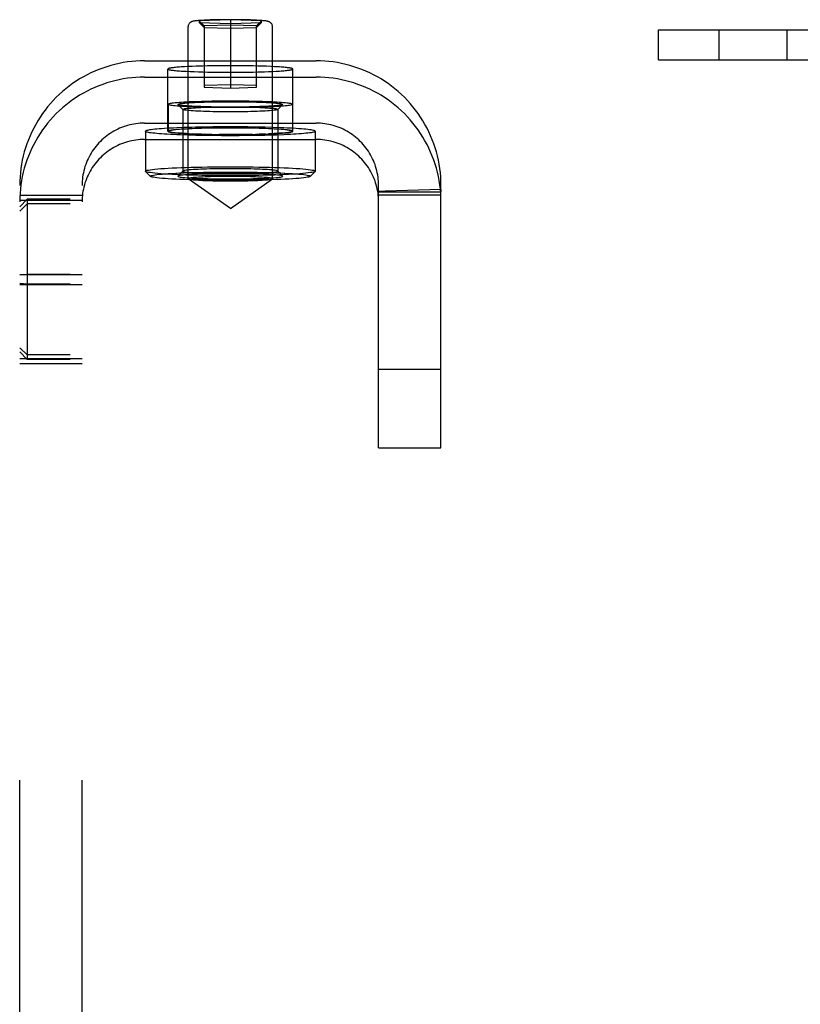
# Model space of a CAD drawing. Header units: inches. Extents: x 0 to 308, y 0 to 199.
# Tile 97 of 139: x 137.25 to 138.81, y 119.13 to 121.1. Entities that reach past the tile are written whole.
import ezdxf

# ---------------------------------------------------------------- set-up
doc = ezdxf.new("R2010")
doc.units = ezdxf.units.IN
doc.header["$LTSCALE"] = 16.920913
doc.header["$MEASUREMENT"] = 0
doc.linetypes.add('HIDDEN', pattern=[0.2, 0.1, -0.1])
doc.layers.add('DEFAULT_2', color=8, linetype='HIDDEN')

msp = doc.modelspace()

# ---------------------------------------------------------------- linework, layer by layer
at = {"layer": 'DEFAULT_2', "color": 8, "linetype": 'HIDDEN'}
for p, q in [((137.6722, 121.1039), (137.6097, 121.102)), ((137.6097, 121.102), (137.6097, 121.0982)), ((137.6097, 121.102), (137.6197, 121.0917)), ((137.6782, 121.104), (137.666, 121.104)), ((137.7347, 121.102), (137.6722, 121.1039)), ((137.6722, 121.1039), (137.6722, 120.9671)), ((137.7347, 121.102), (137.7247, 121.0917)), ((137.7347, 121.0982), (137.7347, 121.102)), ((137.5877, 120.7855), (137.5877, 121.0901)), ((137.6097, 121.0982), (137.6722, 121.0963)), ((137.6097, 121.0982), (137.6197, 121.0885)), ((137.6722, 121.0933), (137.6197, 121.0917)), ((137.6197, 121.0917), (137.6197, 120.9687)), ((137.6197, 121.0885), (137.6722, 121.0869)), ((137.6722, 121.0963), (137.7347, 121.0982)), ((137.7247, 121.0917), (137.6722, 121.0933)), ((137.6722, 121.0869), (137.7247, 121.0885)), ((137.7347, 121.0982), (137.7247, 121.0885)), ((137.7247, 120.9687), (137.7247, 121.0917)), ((137.7567, 120.7855), (137.7567, 121.0901)), ((138.5302, 121.0838), (138.9402, 121.0838)), ((138.5302, 121.0238), (138.5302, 121.0838)), ((138.6509, 121.0838), (138.6509, 121.0238)), ((138.7869, 121.0838), (138.7869, 121.0238)), ((137.5002, 121.0216), (137.8442, 121.0216)), ((138.5302, 121.0238), (138.9402, 121.0238)), ((137.5472, 120.8804), (137.5472, 121.0052)), ((137.5875, 121.0101), (137.5802, 121.0097)), ((137.5954, 121.0104), (137.5875, 121.0101)), ((137.6038, 121.0107), (137.5954, 121.0104)), ((137.6267, 121.0113), (137.6173, 121.0111)), ((137.6365, 121.0115), (137.6267, 121.0113)), ((137.6465, 121.0116), (137.6365, 121.0115)), ((137.6567, 121.0117), (137.6465, 121.0116)), ((137.6722, 121.0118), (137.6567, 121.0117)), ((137.6876, 121.0117), (137.6722, 121.0118)), ((137.6978, 121.0116), (137.6876, 121.0117)), ((137.7078, 121.0115), (137.6978, 121.0116)), ((137.7176, 121.0113), (137.7078, 121.0115)), ((137.7271, 121.0111), (137.7176, 121.0113)), ((137.7362, 121.0109), (137.7271, 121.0111)), ((137.7448, 121.0106), (137.7362, 121.0109)), ((137.753, 121.0102), (137.7448, 121.0106)), ((137.7568, 121.0004), (137.7641, 121.0008)), ((137.7972, 120.8804), (137.7972, 121.0052)), ((137.5002, 120.9889), (137.8442, 120.9889)), ((137.5914, 121.0002), (137.5995, 120.9999)), ((137.5995, 120.9999), (137.6082, 120.9996)), ((137.6082, 120.9996), (137.6173, 120.9994)), ((137.6173, 120.9994), (137.6267, 120.9991)), ((137.6267, 120.9991), (137.6365, 120.999)), ((137.6365, 120.999), (137.6465, 120.9988)), ((137.6465, 120.9988), (137.6567, 120.9987)), ((137.6567, 120.9987), (137.6722, 120.9987)), ((137.6722, 120.9987), (137.6876, 120.9987)), ((137.6876, 120.9987), (137.6978, 120.9988)), ((137.6978, 120.9988), (137.7078, 120.999)), ((137.7078, 120.999), (137.7176, 120.9991)), ((137.7176, 120.9991), (137.7271, 120.9994)), ((137.7405, 120.9998), (137.7489, 121.0001)), ((137.7489, 121.0001), (137.7568, 121.0004)), ((137.6722, 120.9734), (137.6197, 120.9719)), ((137.6197, 120.9687), (137.6722, 120.9671)), ((137.7247, 120.9719), (137.6722, 120.9734)), ((137.6722, 120.9671), (137.7247, 120.9687)), ((137.5477, 120.9343), (137.5477, 120.8804)), ((137.5673, 120.934), (137.5672, 120.9343)), ((137.5773, 120.9241), (137.5673, 120.934)), ((137.5772, 120.9243), (137.5772, 120.8005)), ((137.5773, 120.9241), (137.5772, 120.9243)), ((137.6351, 120.9406), (137.6211, 120.9403)), ((137.6351, 120.9281), (137.6211, 120.9284)), ((137.6497, 120.9407), (137.6351, 120.9406)), ((137.6497, 120.9279), (137.6351, 120.9281)), ((137.6374, 120.929), (137.651, 120.9292)), ((137.6647, 120.9408), (137.6497, 120.9407)), ((137.6647, 120.9278), (137.6497, 120.9279)), ((137.651, 120.9292), (137.6651, 120.9293)), ((137.6797, 120.9408), (137.6647, 120.9408)), ((137.6797, 120.9278), (137.6647, 120.9278)), ((137.6651, 120.9293), (137.6793, 120.9293)), ((137.6793, 120.9293), (137.6933, 120.9292)), ((137.6946, 120.9407), (137.6797, 120.9408)), ((137.6946, 120.9279), (137.6797, 120.9278)), ((137.7092, 120.9406), (137.6946, 120.9407)), ((137.7092, 120.9281), (137.6946, 120.9279)), ((137.7233, 120.9403), (137.7092, 120.9406)), ((137.7233, 120.9284), (137.7092, 120.9281)), ((137.767, 120.9241), (137.777, 120.934)), ((137.7672, 120.9243), (137.767, 120.9241)), ((137.7672, 120.9243), (137.7672, 120.8005)), ((137.7772, 120.9343), (137.777, 120.934)), ((137.7967, 120.9343), (137.7967, 120.8804)), ((137.6651, 120.9194), (137.651, 120.9195)), ((137.6793, 120.9194), (137.6651, 120.9194)), ((137.6934, 120.9195), (137.6793, 120.9194)), ((137.707, 120.9197), (137.6934, 120.9195)), ((137.5002, 120.8968), (137.8442, 120.8968)), ((137.5796, 120.8879), (137.5652, 120.8873)), ((137.5875, 120.8852), (137.5802, 120.8848)), ((137.5954, 120.8856), (137.5875, 120.8852)), ((137.6038, 120.8859), (137.5954, 120.8856)), ((137.6143, 120.8862), (137.6014, 120.8858)), ((137.6196, 120.8889), (137.603, 120.8885)), ((137.6127, 120.8862), (137.6038, 120.8859)), ((137.622, 120.8864), (137.6127, 120.8862)), ((137.6368, 120.8891), (137.6196, 120.8889)), ((137.6316, 120.8866), (137.6211, 120.8864)), ((137.6424, 120.8867), (137.628, 120.8865)), ((137.6544, 120.8893), (137.6368, 120.8891)), ((137.6572, 120.8869), (137.6415, 120.8868)), ((137.6647, 120.8869), (137.6516, 120.8869)), ((137.6722, 120.8893), (137.6544, 120.8893)), ((137.6773, 120.8869), (137.6618, 120.8869)), ((137.6899, 120.8893), (137.6722, 120.8893)), ((137.6872, 120.8869), (137.6722, 120.8869)), ((137.6946, 120.8868), (137.6825, 120.8869)), ((137.7075, 120.8891), (137.6899, 120.8893)), ((137.7029, 120.8868), (137.6927, 120.8869)), ((137.7128, 120.8866), (137.702, 120.8867)), ((137.7247, 120.8889), (137.7075, 120.8891)), ((137.7233, 120.8864), (137.7092, 120.8866)), ((137.7224, 120.8864), (137.7128, 120.8866)), ((137.7317, 120.8862), (137.7224, 120.8864)), ((137.7413, 120.8885), (137.7247, 120.8889)), ((137.7405, 120.8859), (137.7317, 120.8862)), ((137.7489, 120.8856), (137.7405, 120.8859)), ((137.7572, 120.8881), (137.7413, 120.8885)), ((137.7568, 120.8852), (137.7489, 120.8856)), ((137.5002, 120.8641), (137.8442, 120.8641)), ((137.5022, 120.8804), (137.5022, 120.8005)), ((137.603, 120.8723), (137.5872, 120.8727)), ((137.5875, 120.8756), (137.5954, 120.8752)), ((137.5954, 120.8752), (137.6038, 120.8749)), ((137.6196, 120.8719), (137.603, 120.8723)), ((137.6038, 120.8749), (137.6127, 120.8747)), ((137.6127, 120.8747), (137.622, 120.8744)), ((137.6368, 120.8717), (137.6196, 120.8719)), ((137.6351, 120.8742), (137.6211, 120.8745)), ((137.622, 120.8744), (137.6316, 120.8742)), ((137.6316, 120.8742), (137.6424, 120.8741)), ((137.6544, 120.8716), (137.6368, 120.8717)), ((137.6415, 120.8741), (137.6516, 120.874)), ((137.6618, 120.8739), (137.6497, 120.874)), ((137.6722, 120.8715), (137.6544, 120.8716)), ((137.6722, 120.8739), (137.6572, 120.8739)), ((137.6825, 120.8739), (137.6722, 120.8739)), ((137.6899, 120.8716), (137.6722, 120.8715)), ((137.6927, 120.874), (137.6797, 120.8739)), ((137.7029, 120.8741), (137.6872, 120.8739)), ((137.7075, 120.8717), (137.6899, 120.8716)), ((137.7163, 120.8743), (137.702, 120.8741)), ((137.7247, 120.8719), (137.7075, 120.8717)), ((137.7128, 120.8742), (137.7233, 120.8745)), ((137.7224, 120.8744), (137.7317, 120.8747)), ((137.7413, 120.8723), (137.7247, 120.8719)), ((137.7429, 120.875), (137.73, 120.8746)), ((137.7317, 120.8747), (137.7405, 120.8749)), ((137.7405, 120.8749), (137.7489, 120.8752)), ((137.7489, 120.8752), (137.7568, 120.8756)), ((137.7568, 120.8756), (137.7641, 120.876)), ((137.7792, 120.8735), (137.7648, 120.8729)), ((137.8422, 120.8804), (137.8422, 120.8005)), ((137.651, 120.8054), (137.6374, 120.8051)), ((137.6651, 120.8055), (137.651, 120.8054)), ((137.6793, 120.8055), (137.6651, 120.8055)), ((137.6933, 120.8054), (137.6793, 120.8055)), ((137.5024, 120.8001), (137.5022, 120.8005)), ((137.5124, 120.7901), (137.5024, 120.8001)), ((137.5124, 120.7901), (137.5122, 120.7905)), ((137.5673, 120.7908), (137.5672, 120.7905)), ((137.5773, 120.8008), (137.5673, 120.7908)), ((137.5773, 120.8008), (137.5772, 120.8005)), ((137.5877, 120.7855), (137.5879, 120.7852)), ((137.6722, 120.7256), (137.5879, 120.7852)), ((137.6542, 120.7899), (137.6426, 120.7897)), ((137.651, 120.7957), (137.6651, 120.7956)), ((137.6661, 120.79), (137.6542, 120.7899)), ((137.6651, 120.7956), (137.6793, 120.7956)), ((137.6782, 120.79), (137.6661, 120.79)), ((137.6722, 120.7256), (137.7564, 120.7852)), ((137.6901, 120.7899), (137.6782, 120.79)), ((137.6793, 120.7956), (137.6934, 120.7957)), ((137.6934, 120.7957), (137.707, 120.7959)), ((137.7564, 120.7852), (137.7567, 120.7855)), ((137.767, 120.8008), (137.777, 120.7908)), ((137.7672, 120.8005), (137.767, 120.8008)), ((137.7772, 120.7905), (137.777, 120.7908)), ((137.8319, 120.7901), (137.8419, 120.8001)), ((137.8322, 120.7905), (137.832, 120.7901)), ((137.8422, 120.8005), (137.8419, 120.8001)), ((137.2502, 114.5042), (137.2502, 120.7719)), ((137.3752, 114.5042), (137.3752, 120.7719)), ((137.6542, 120.7812), (137.6661, 120.7811)), ((137.6661, 120.7811), (137.6782, 120.7811)), ((137.6782, 120.7811), (137.6901, 120.7812)), ((137.6901, 120.7812), (137.7017, 120.7814)), ((137.9692, 120.2463), (137.9692, 120.7719)), ((138.0942, 120.2463), (138.0942, 120.7719)), ((137.2502, 120.7523), (137.3752, 120.7523)), ((137.2652, 120.7446), (137.2502, 120.7291)), ((140.7352, 120.7446), (137.2652, 120.7446)), ((137.2652, 120.7446), (137.2652, 120.4231)), ((137.9691, 120.7601), (137.9692, 120.7584)), ((137.9692, 120.7528), (137.9691, 120.7601)), ((138.0942, 120.7584), (137.9692, 120.7584)), ((138.0942, 120.7528), (137.9692, 120.7528)), ((138.094, 120.7638), (138.027, 120.7618)), ((138.0942, 120.7528), (138.094, 120.7638)), ((137.2502, 120.7424), (137.3752, 120.7424)), ((137.2652, 120.7351), (137.2502, 120.7206)), ((140.7352, 120.7351), (137.2652, 120.7351)), ((137.2502, 120.5937), (137.3752, 120.5937)), ((137.2652, 120.5933), (137.2502, 120.5924)), ((140.7352, 120.5933), (137.2652, 120.5933)), ((137.2652, 120.5744), (137.2502, 120.5753)), ((137.2502, 120.5739), (137.3752, 120.5739)), ((140.7352, 120.5744), (137.2652, 120.5744)), ((137.2652, 120.4325), (137.2502, 120.447)), ((137.2652, 120.4231), (137.2502, 120.4385)), ((140.7352, 120.4325), (137.2652, 120.4325)), ((137.2502, 120.4252), (137.3752, 120.4252)), ((137.2502, 120.4153), (137.3752, 120.4153)), ((140.7352, 120.4231), (137.2652, 120.4231)), ((137.9692, 120.4038), (138.0942, 120.4038)), ((137.9692, 120.2463), (138.0942, 120.2463))]:
    msp.add_line(p, q, dxfattribs=at)
for points in [[(137.666, 121.104), (137.6598, 121.104), (137.6537, 121.1039), (137.6477, 121.1038), (137.6419, 121.1037), (137.6364, 121.1035), (137.6315, 121.1034), (137.6271, 121.1032), (137.6232, 121.1031), (137.6198, 121.1029), (137.6167, 121.1027), (137.614, 121.1026), (137.6116, 121.1024), (137.6094, 121.1023), (137.6075, 121.1021), (137.6058, 121.1019), (137.6043, 121.1018), (137.603, 121.1016), (137.6018, 121.1015), (137.6008, 121.1014), (137.5998, 121.1012), (137.5989, 121.1011), (137.5981, 121.1009), (137.5974, 121.1008), (137.5967, 121.1006), (137.596, 121.1004), (137.5953, 121.1002), (137.5946, 121.0999), (137.5939, 121.0996), (137.5931, 121.0992), (137.5923, 121.0987), (137.5916, 121.0982), (137.5909, 121.0976), (137.5902, 121.0968), (137.5895, 121.096), (137.5889, 121.095), (137.5884, 121.094), (137.588, 121.0928), (137.5878, 121.0916), (137.5877, 121.0901)], [(137.7567, 121.0901), (137.7566, 121.0916), (137.7563, 121.0929), (137.7558, 121.0942), (137.7551, 121.0955), (137.7543, 121.0967), (137.7532, 121.0978), (137.7522, 121.0986), (137.7513, 121.0992), (137.7504, 121.0996), (137.7496, 121.1), (137.7488, 121.1003), (137.748, 121.1005), (137.7472, 121.1007), (137.7464, 121.1009), (137.7455, 121.1011), (137.7445, 121.1012), (137.7434, 121.1014), (137.7422, 121.1015), (137.7409, 121.1017), (137.7394, 121.1019), (137.7376, 121.102), (137.7357, 121.1022), (137.7335, 121.1024), (137.7309, 121.1025), (137.7281, 121.1027), (137.7248, 121.1029), (137.7212, 121.1031), (137.7171, 121.1032), (137.7123, 121.1034), (137.7072, 121.1036), (137.7017, 121.1037), (137.696, 121.1038), (137.6902, 121.1039), (137.6782, 121.104)], [(137.5002, 121.0216), (137.4916, 121.0214), (137.4831, 121.021), (137.4746, 121.0203), (137.4661, 121.0193), (137.4577, 121.018), (137.4493, 121.0164), (137.441, 121.0145), (137.4327, 121.0123), (137.4245, 121.0099), (137.4165, 121.0072), (137.4085, 121.0042), (137.4006, 121.0009), (137.3928, 120.9974), (137.3852, 120.9936), (137.3777, 120.9896), (137.3703, 120.9853), (137.3631, 120.9807), (137.356, 120.9759), (137.3491, 120.9709), (137.3424, 120.9656), (137.3359, 120.9601), (137.3295, 120.9544), (137.3234, 120.9485), (137.3175, 120.9423), (137.3117, 120.936), (137.3062, 120.9295), (137.301, 120.9228), (137.2959, 120.9159), (137.2911, 120.9089), (137.2866, 120.9016), (137.2823, 120.8943), (137.2782, 120.8868), (137.2744, 120.8792), (137.2709, 120.8714), (137.2676, 120.8635), (137.2646, 120.8555), (137.2619, 120.8475), (137.2594, 120.8393), (137.2573, 120.831), (137.2554, 120.8227), (137.2538, 120.8144), (137.2525, 120.8059), (137.2515, 120.7975), (137.2508, 120.789), (137.2503, 120.7805), (137.2502, 120.7719)], [(138.0942, 120.7719), (138.094, 120.7805), (138.0936, 120.789), (138.0929, 120.7975), (138.0918, 120.8059), (138.0905, 120.8144), (138.0889, 120.8227), (138.0871, 120.831), (138.0849, 120.8393), (138.0825, 120.8475), (138.0797, 120.8555), (138.0767, 120.8635), (138.0735, 120.8714), (138.07, 120.8791), (138.0662, 120.8868), (138.0621, 120.8943), (138.0578, 120.9016), (138.0532, 120.9088), (138.0484, 120.9159), (138.0434, 120.9228), (138.0381, 120.9295), (138.0326, 120.936), (138.0269, 120.9423), (138.0209, 120.9485), (138.0148, 120.9544), (138.0085, 120.9601), (138.0019, 120.9656), (137.9952, 120.9709), (137.9883, 120.9759), (137.9813, 120.9807), (137.9741, 120.9853), (137.9667, 120.9896), (137.9592, 120.9936), (137.9515, 120.9974), (137.9438, 121.0009), (137.9359, 121.0042), (137.9279, 121.0072), (137.9198, 121.0099), (137.9116, 121.0123), (137.9034, 121.0145), (137.895, 121.0164), (137.8866, 121.018), (137.8782, 121.0193), (137.8697, 121.0203), (137.8612, 121.021), (137.8527, 121.0214), (137.8442, 121.0216)], [(137.5802, 121.0097), (137.5768, 121.0095), (137.5735, 121.0093), (137.5704, 121.009), (137.5675, 121.0088), (137.5648, 121.0086), (137.5622, 121.0084), (137.5599, 121.0081), (137.5577, 121.0079), (137.5557, 121.0076), (137.5539, 121.0074), (137.5524, 121.0071), (137.551, 121.0068), (137.5498, 121.0066), (137.5489, 121.0063), (137.5481, 121.006), (137.5476, 121.0058), (137.5473, 121.0055), (137.5472, 121.0052)], [(137.5472, 121.0052), (137.5473, 121.005), (137.5476, 121.0047), (137.5481, 121.0044), (137.5489, 121.0042), (137.5498, 121.0039), (137.551, 121.0036), (137.5524, 121.0034), (137.5539, 121.0031), (137.5557, 121.0029), (137.5577, 121.0026), (137.5599, 121.0024), (137.5622, 121.0021), (137.5648, 121.0019), (137.5675, 121.0017), (137.5704, 121.0014), (137.5735, 121.0012), (137.5768, 121.001), (137.5802, 121.0008), (137.5838, 121.0006), (137.5914, 121.0002)], [(137.6173, 121.0111), (137.6127, 121.011), (137.6038, 121.0107)], [(137.7972, 121.0052), (137.7971, 121.0055), (137.7967, 121.0058), (137.7962, 121.006), (137.7955, 121.0063), (137.7945, 121.0066), (137.7933, 121.0068), (137.792, 121.0071), (137.7904, 121.0074), (137.7886, 121.0076), (137.7866, 121.0079), (137.7845, 121.0081), (137.7821, 121.0084), (137.7795, 121.0086), (137.7768, 121.0088), (137.7739, 121.009), (137.7708, 121.0093), (137.7676, 121.0095), (137.7641, 121.0097), (137.7606, 121.0099), (137.753, 121.0102)], [(137.7641, 121.0008), (137.7676, 121.001), (137.7708, 121.0012), (137.7739, 121.0014), (137.7768, 121.0017), (137.7795, 121.0019), (137.7821, 121.0021), (137.7845, 121.0024), (137.7866, 121.0026), (137.7886, 121.0029), (137.7904, 121.0031), (137.792, 121.0034), (137.7933, 121.0036), (137.7945, 121.0039), (137.7955, 121.0042), (137.7962, 121.0044), (137.7967, 121.0047), (137.7971, 121.005), (137.7972, 121.0052)], [(137.5002, 120.9889), (137.4916, 120.9887), (137.4831, 120.9883), (137.4746, 120.9876), (137.4661, 120.9866), (137.4577, 120.9853), (137.4493, 120.9837), (137.441, 120.9818), (137.4327, 120.9796), (137.4245, 120.9772), (137.4165, 120.9745), (137.4085, 120.9715), (137.4006, 120.9682), (137.3928, 120.9647), (137.3852, 120.9609), (137.3777, 120.9569), (137.3703, 120.9526), (137.3631, 120.948), (137.356, 120.9432), (137.3491, 120.9382), (137.3424, 120.9329), (137.3359, 120.9274), (137.3295, 120.9217), (137.3234, 120.9158), (137.3175, 120.9096), (137.3117, 120.9033), (137.3062, 120.8968), (137.301, 120.8901), (137.2959, 120.8832), (137.2911, 120.8761), (137.2866, 120.8689), (137.2823, 120.8616), (137.2782, 120.8541), (137.2744, 120.8465), (137.2709, 120.8387), (137.2676, 120.8308), (137.2646, 120.8228), (137.2619, 120.8148), (137.2594, 120.8066), (137.2573, 120.7983), (137.2554, 120.79), (137.2538, 120.7816), (137.2525, 120.7732), (137.2515, 120.7648), (137.2508, 120.7563), (137.2503, 120.7478), (137.2502, 120.7392)], [(137.7271, 120.9994), (137.7317, 120.9995), (137.7405, 120.9998)], [(138.0942, 120.7392), (138.094, 120.7478), (138.0936, 120.7563), (138.0929, 120.7648), (138.0918, 120.7732), (138.0905, 120.7816), (138.0889, 120.79), (138.0871, 120.7983), (138.0849, 120.8066), (138.0825, 120.8147), (138.0797, 120.8228), (138.0767, 120.8308), (138.0735, 120.8387), (138.07, 120.8464), (138.0662, 120.8541), (138.0621, 120.8616), (138.0578, 120.8689), (138.0532, 120.8761), (138.0484, 120.8832), (138.0434, 120.8901), (138.0381, 120.8968), (138.0326, 120.9033), (138.0269, 120.9096), (138.0209, 120.9158), (138.0148, 120.9217), (138.0085, 120.9274), (138.0019, 120.9329), (137.9952, 120.9382), (137.9883, 120.9432), (137.9813, 120.948), (137.9741, 120.9525), (137.9667, 120.9568), (137.9592, 120.9609), (137.9515, 120.9647), (137.9438, 120.9682), (137.9359, 120.9715), (137.9279, 120.9745), (137.9198, 120.9772), (137.9116, 120.9796), (137.9034, 120.9818), (137.895, 120.9837), (137.8866, 120.9853), (137.8782, 120.9866), (137.8697, 120.9876), (137.8612, 120.9883), (137.8527, 120.9887), (137.8442, 120.9889)], [(137.6014, 120.9397), (137.5954, 120.9395), (137.5896, 120.9392), (137.5841, 120.9389), (137.579, 120.9387), (137.5742, 120.9384), (137.5697, 120.938), (137.5656, 120.9377), (137.5619, 120.9374), (137.5586, 120.937), (137.5558, 120.9366), (137.5533, 120.9363), (137.5513, 120.9359), (137.5497, 120.9355), (137.5486, 120.9351), (137.5479, 120.9347), (137.5477, 120.9343)], [(137.6211, 120.9284), (137.6078, 120.9288), (137.6014, 120.929), (137.5954, 120.9292), (137.5896, 120.9295), (137.5841, 120.9297), (137.579, 120.93), (137.5742, 120.9303), (137.5697, 120.9306), (137.5656, 120.931), (137.5619, 120.9313), (137.5586, 120.9317), (137.5558, 120.932), (137.5533, 120.9324), (137.5513, 120.9328), (137.5497, 120.9332), (137.5486, 120.9336), (137.5479, 120.9339), (137.5477, 120.9343)], [(137.5672, 120.9343), (137.5674, 120.9347), (137.5683, 120.9351), (137.5697, 120.9355), (137.5717, 120.9359), (137.5743, 120.9363), (137.5774, 120.9367), (137.5811, 120.9371), (137.5853, 120.9374), (137.59, 120.9378), (137.5951, 120.9381), (137.6006, 120.9384), (137.6066, 120.9386), (137.6129, 120.9389), (137.6195, 120.9391), (137.6265, 120.9393), (137.6337, 120.9394), (137.6412, 120.9396), (137.6488, 120.9397), (137.6565, 120.9398), (137.6643, 120.9398)], [(137.68, 120.9289), (137.6643, 120.9289), (137.6565, 120.9289), (137.6488, 120.929), (137.6412, 120.9291), (137.6337, 120.9292), (137.6265, 120.9294), (137.6196, 120.9296), (137.6129, 120.9298), (137.6066, 120.93), (137.6006, 120.9303), (137.5951, 120.9306), (137.59, 120.9309), (137.5853, 120.9312), (137.5811, 120.9316), (137.5774, 120.932), (137.5743, 120.9323), (137.5717, 120.9327), (137.5697, 120.9331), (137.5683, 120.9335), (137.5674, 120.9339), (137.5673, 120.934)], [(137.5772, 120.9243), (137.5774, 120.9247), (137.5782, 120.9251), (137.5795, 120.9254), (137.5813, 120.9258), (137.5836, 120.9261), (137.5865, 120.9265), (137.5898, 120.9268), (137.5936, 120.9271), (137.5978, 120.9274), (137.6024, 120.9277), (137.6075, 120.928), (137.6128, 120.9282), (137.6185, 120.9285), (137.6246, 120.9287), (137.6309, 120.9288), (137.6374, 120.929)], [(137.651, 120.9195), (137.6374, 120.9197), (137.6309, 120.9199), (137.6246, 120.92), (137.6186, 120.9202), (137.6128, 120.9205), (137.6075, 120.9207), (137.6024, 120.921), (137.5978, 120.9213), (137.5936, 120.9216), (137.5898, 120.9219), (137.5865, 120.9222), (137.5836, 120.9225), (137.5813, 120.9229), (137.5795, 120.9233), (137.5782, 120.9236), (137.5774, 120.924), (137.5773, 120.9241)], [(137.6211, 120.9403), (137.6143, 120.9401), (137.6014, 120.9397)], [(137.6643, 120.9398), (137.68, 120.9398), (137.6878, 120.9398), (137.6956, 120.9397), (137.7032, 120.9396), (137.7106, 120.9394), (137.7178, 120.9393), (137.7248, 120.9391), (137.7314, 120.9389), (137.7377, 120.9386), (137.7437, 120.9384), (137.7492, 120.9381), (137.7544, 120.9378), (137.759, 120.9374), (137.7632, 120.9371), (137.7669, 120.9367), (137.77, 120.9363), (137.7726, 120.9359), (137.7746, 120.9355), (137.776, 120.9351), (137.7769, 120.9347), (137.7772, 120.9343)], [(137.777, 120.934), (137.7769, 120.9339), (137.776, 120.9335), (137.7746, 120.9331), (137.7726, 120.9327), (137.77, 120.9323), (137.7669, 120.932), (137.7632, 120.9316), (137.759, 120.9312), (137.7544, 120.9309), (137.7492, 120.9306), (137.7437, 120.9303), (137.7378, 120.93), (137.7314, 120.9298), (137.7248, 120.9296), (137.7178, 120.9294), (137.7106, 120.9292), (137.7032, 120.9291), (137.6956, 120.929), (137.6879, 120.9289), (137.68, 120.9289)], [(137.6933, 120.9292), (137.7069, 120.929), (137.7135, 120.9288), (137.7198, 120.9287), (137.7258, 120.9285), (137.7315, 120.9282), (137.7369, 120.928), (137.7419, 120.9277), (137.7465, 120.9274), (137.7508, 120.9271), (137.7545, 120.9268), (137.7579, 120.9265), (137.7607, 120.9261), (137.7631, 120.9258), (137.7649, 120.9254), (137.7662, 120.9251), (137.7669, 120.9247), (137.7672, 120.9243)], [(137.767, 120.9241), (137.7669, 120.924), (137.7662, 120.9236), (137.7649, 120.9233), (137.7631, 120.9229), (137.7607, 120.9225), (137.7579, 120.9222), (137.7546, 120.9219), (137.7508, 120.9216), (137.7465, 120.9213), (137.7419, 120.921), (137.7369, 120.9207), (137.7315, 120.9205), (137.7258, 120.9202), (137.7198, 120.92), (137.7135, 120.9199), (137.707, 120.9197)], [(137.7967, 120.9343), (137.7964, 120.9347), (137.7958, 120.9351), (137.7946, 120.9355), (137.7931, 120.9359), (137.791, 120.9363), (137.7886, 120.9366), (137.7857, 120.937), (137.7824, 120.9374), (137.7787, 120.9377), (137.7746, 120.938), (137.7702, 120.9384), (137.7654, 120.9387), (137.7602, 120.9389), (137.7547, 120.9392), (137.7489, 120.9395), (137.7429, 120.9397), (137.7366, 120.9399), (137.7233, 120.9403)], [(137.7429, 120.929), (137.73, 120.9286), (137.7233, 120.9284)], [(137.7967, 120.9343), (137.7964, 120.9339), (137.7958, 120.9336), (137.7946, 120.9332), (137.7931, 120.9328), (137.791, 120.9324), (137.7886, 120.932), (137.7857, 120.9317), (137.7824, 120.9313), (137.7787, 120.931), (137.7746, 120.9306), (137.7702, 120.9303), (137.7654, 120.93), (137.7602, 120.9297), (137.7547, 120.9295), (137.7489, 120.9292), (137.7429, 120.929)], [(137.5002, 120.8968), (137.4959, 120.8967), (137.4916, 120.8965), (137.4874, 120.8961), (137.4831, 120.8956), (137.4789, 120.8949), (137.4747, 120.8942), (137.4706, 120.8932), (137.4664, 120.8921), (137.4624, 120.8909), (137.4583, 120.8896), (137.4543, 120.8881), (137.4504, 120.8864), (137.4465, 120.8847), (137.4427, 120.8828), (137.4389, 120.8808), (137.4352, 120.8786), (137.4316, 120.8763), (137.4281, 120.8739), (137.4246, 120.8714), (137.4213, 120.8688), (137.418, 120.866), (137.4148, 120.8632), (137.4118, 120.8602), (137.4088, 120.8571), (137.406, 120.854), (137.4032, 120.8507), (137.4006, 120.8474), (137.398, 120.8439), (137.3956, 120.8404), (137.3934, 120.8368), (137.3912, 120.8331), (137.3892, 120.8294), (137.3873, 120.8256), (137.3855, 120.8217), (137.3839, 120.8177), (137.3824, 120.8137), (137.381, 120.8097), (137.3798, 120.8056), (137.3787, 120.8015), (137.3778, 120.7973), (137.377, 120.7931), (137.3763, 120.7889), (137.3758, 120.7847), (137.3755, 120.7805), (137.3752, 120.7762), (137.3752, 120.7719)], [(137.5652, 120.8873), (137.5584, 120.887), (137.552, 120.8867), (137.5458, 120.8864), (137.5401, 120.886), (137.5346, 120.8856), (137.5296, 120.8853), (137.5249, 120.8849), (137.5207, 120.8844), (137.5169, 120.884), (137.5135, 120.8836), (137.5105, 120.8832), (137.508, 120.8827), (137.5059, 120.8823), (137.5043, 120.8818), (137.5031, 120.8813), (137.5024, 120.8809), (137.5022, 120.8804)], [(137.5802, 120.8848), (137.5768, 120.8846), (137.5735, 120.8844), (137.5704, 120.8842), (137.5675, 120.884), (137.5648, 120.8838), (137.5622, 120.8835), (137.5599, 120.8833), (137.5577, 120.883), (137.5557, 120.8828), (137.5539, 120.8825), (137.5524, 120.8823), (137.551, 120.882), (137.5498, 120.8818), (137.5489, 120.8815), (137.5481, 120.8812), (137.5476, 120.8809), (137.5473, 120.8807), (137.5472, 120.8804)], [(137.5954, 120.8855), (137.5896, 120.8853), (137.5841, 120.885), (137.579, 120.8847), (137.5742, 120.8844), (137.5697, 120.8841), (137.5656, 120.8838), (137.5619, 120.8834), (137.5586, 120.8831), (137.5558, 120.8827), (137.5533, 120.8823), (137.5513, 120.882), (137.5497, 120.8816), (137.5486, 120.8812), (137.5479, 120.8808), (137.5477, 120.8804)], [(137.603, 120.8885), (137.595, 120.8883), (137.5796, 120.8879)], [(137.7489, 120.8855), (137.7429, 120.8858), (137.73, 120.8862)], [(137.7967, 120.8804), (137.7964, 120.8808), (137.7958, 120.8812), (137.7946, 120.8816), (137.7931, 120.882), (137.791, 120.8823), (137.7886, 120.8827), (137.7857, 120.8831), (137.7824, 120.8834), (137.7787, 120.8838), (137.7746, 120.8841), (137.7702, 120.8844), (137.7654, 120.8847), (137.7602, 120.885), (137.7547, 120.8853)], [(137.7972, 120.8804), (137.7971, 120.8807), (137.7967, 120.8809), (137.7962, 120.8812), (137.7955, 120.8815), (137.7945, 120.8818), (137.7933, 120.882), (137.792, 120.8823), (137.7904, 120.8825), (137.7886, 120.8828), (137.7866, 120.883), (137.7845, 120.8833), (137.7821, 120.8835), (137.7795, 120.8838), (137.7768, 120.884), (137.7739, 120.8842), (137.7708, 120.8844), (137.7676, 120.8846), (137.7641, 120.8848), (137.7568, 120.8852)], [(137.8422, 120.8804), (137.8419, 120.8809), (137.8412, 120.8813), (137.8401, 120.8818), (137.8385, 120.8823), (137.8364, 120.8827), (137.8338, 120.8832), (137.8309, 120.8836), (137.8275, 120.884), (137.8236, 120.8844), (137.8194, 120.8849), (137.8147, 120.8853), (137.8097, 120.8856), (137.8043, 120.886), (137.7985, 120.8864), (137.7924, 120.8867), (137.7859, 120.887), (137.7792, 120.8873), (137.7721, 120.8876), (137.7572, 120.8881)], [(137.9692, 120.7719), (137.9691, 120.7762), (137.9689, 120.7805), (137.9685, 120.7847), (137.968, 120.7889), (137.9674, 120.7931), (137.9666, 120.7973), (137.9656, 120.8015), (137.9645, 120.8056), (137.9633, 120.8097), (137.962, 120.8137), (137.9605, 120.8177), (137.9588, 120.8217), (137.9571, 120.8255), (137.9552, 120.8293), (137.9531, 120.8331), (137.951, 120.8368), (137.9487, 120.8404), (137.9463, 120.8439), (137.9438, 120.8474), (137.9411, 120.8507), (137.9384, 120.854), (137.9355, 120.8571), (137.9326, 120.8602), (137.9295, 120.8632), (137.9263, 120.866), (137.9231, 120.8688), (137.9197, 120.8714), (137.9162, 120.8739), (137.9127, 120.8763), (137.9091, 120.8786), (137.9054, 120.8807), (137.9017, 120.8828), (137.8979, 120.8847), (137.894, 120.8864), (137.89, 120.8881), (137.886, 120.8896), (137.882, 120.8909), (137.8779, 120.8921), (137.8738, 120.8932), (137.8696, 120.8942), (137.8654, 120.8949), (137.8612, 120.8956), (137.857, 120.8961), (137.8527, 120.8965), (137.8484, 120.8967), (137.8442, 120.8968)], [(137.5002, 120.8641), (137.4959, 120.864), (137.4916, 120.8638), (137.4874, 120.8634), (137.4831, 120.8629), (137.4789, 120.8622), (137.4747, 120.8614), (137.4706, 120.8605), (137.4664, 120.8594), (137.4624, 120.8582), (137.4583, 120.8569), (137.4543, 120.8554), (137.4504, 120.8537), (137.4465, 120.852), (137.4427, 120.8501), (137.4389, 120.848), (137.4352, 120.8459), (137.4316, 120.8436), (137.4281, 120.8412), (137.4246, 120.8387), (137.4213, 120.8361), (137.418, 120.8333), (137.4148, 120.8305), (137.4118, 120.8275), (137.4088, 120.8244), (137.406, 120.8213), (137.4032, 120.818), (137.4006, 120.8146), (137.398, 120.8112), (137.3956, 120.8077), (137.3934, 120.8041), (137.3912, 120.8004), (137.3892, 120.7967), (137.3873, 120.7928), (137.3855, 120.789), (137.3839, 120.785), (137.3824, 120.781), (137.381, 120.777), (137.3798, 120.7729), (137.3787, 120.7688), (137.3778, 120.7646), (137.377, 120.7604), (137.3763, 120.7562), (137.3758, 120.752), (137.3755, 120.7477), (137.3752, 120.7435), (137.3752, 120.7392)], [(137.5872, 120.8727), (137.5722, 120.8732), (137.5652, 120.8735), (137.5584, 120.8738), (137.552, 120.8741), (137.5458, 120.8745), (137.5401, 120.8748), (137.5346, 120.8752), (137.5296, 120.8756), (137.5249, 120.876), (137.5207, 120.8764), (137.5169, 120.8768), (137.5135, 120.8772), (137.5105, 120.8777), (137.508, 120.8781), (137.5059, 120.8786), (137.5043, 120.879), (137.5031, 120.8795), (137.5024, 120.8799), (137.5022, 120.8804)], [(137.5472, 120.8804), (137.5473, 120.8801), (137.5476, 120.8799), (137.5481, 120.8796), (137.5489, 120.8793), (137.5498, 120.8791), (137.551, 120.8788), (137.5524, 120.8785), (137.5539, 120.8783), (137.5557, 120.878), (137.5577, 120.8778), (137.5599, 120.8775), (137.5622, 120.8773), (137.5648, 120.8771), (137.5675, 120.8768), (137.5704, 120.8766), (137.5735, 120.8764), (137.5768, 120.8762), (137.5802, 120.876), (137.5875, 120.8756)], [(137.5896, 120.8755), (137.5841, 120.8758), (137.579, 120.8761), (137.5742, 120.8764), (137.5697, 120.8767), (137.5656, 120.877), (137.5619, 120.8774), (137.5586, 120.8777), (137.5558, 120.8781), (137.5533, 120.8785), (137.5513, 120.8789), (137.5497, 120.8792), (137.5486, 120.8796), (137.5479, 120.88), (137.5477, 120.8804)], [(137.6143, 120.8746), (137.6014, 120.875), (137.5954, 120.8753)], [(137.7648, 120.8729), (137.7493, 120.8725), (137.7413, 120.8723)], [(137.7967, 120.8804), (137.7964, 120.88), (137.7958, 120.8796), (137.7946, 120.8792), (137.7931, 120.8789), (137.791, 120.8785), (137.7886, 120.8781), (137.7857, 120.8777), (137.7824, 120.8774), (137.7787, 120.877), (137.7746, 120.8767), (137.7702, 120.8764), (137.7654, 120.8761), (137.7602, 120.8758), (137.7547, 120.8755), (137.7489, 120.8753)], [(137.7641, 120.876), (137.7676, 120.8762), (137.7708, 120.8764), (137.7739, 120.8766), (137.7768, 120.8768), (137.7795, 120.8771), (137.7821, 120.8773), (137.7845, 120.8775), (137.7866, 120.8778), (137.7886, 120.878), (137.7904, 120.8783), (137.792, 120.8785), (137.7933, 120.8788), (137.7945, 120.8791), (137.7955, 120.8793), (137.7962, 120.8796), (137.7967, 120.8799), (137.7971, 120.8801), (137.7972, 120.8804)], [(137.8422, 120.8804), (137.8419, 120.8799), (137.8412, 120.8795), (137.8401, 120.879), (137.8385, 120.8786), (137.8364, 120.8781), (137.8338, 120.8777), (137.8309, 120.8772), (137.8275, 120.8768), (137.8236, 120.8764), (137.8194, 120.876), (137.8147, 120.8756), (137.8097, 120.8752), (137.8043, 120.8748), (137.7985, 120.8745), (137.7924, 120.8741), (137.7859, 120.8738), (137.7792, 120.8735)], [(137.9692, 120.7392), (137.9691, 120.7435), (137.9689, 120.7477), (137.9685, 120.752), (137.968, 120.7562), (137.9674, 120.7604), (137.9666, 120.7646), (137.9656, 120.7688), (137.9645, 120.7729), (137.9633, 120.777), (137.962, 120.781), (137.9605, 120.785), (137.9588, 120.7889), (137.9571, 120.7928), (137.9552, 120.7966), (137.9531, 120.8004), (137.951, 120.8041), (137.9487, 120.8077), (137.9463, 120.8112), (137.9438, 120.8146), (137.9411, 120.818), (137.9384, 120.8213), (137.9355, 120.8244), (137.9326, 120.8275), (137.9295, 120.8305), (137.9263, 120.8333), (137.9231, 120.8361), (137.9197, 120.8387), (137.9162, 120.8412), (137.9127, 120.8436), (137.9091, 120.8459), (137.9054, 120.848), (137.9017, 120.8501), (137.8979, 120.852), (137.894, 120.8537), (137.89, 120.8553), (137.886, 120.8568), (137.882, 120.8582), (137.8779, 120.8594), (137.8738, 120.8605), (137.8696, 120.8614), (137.8654, 120.8622), (137.8612, 120.8629), (137.857, 120.8634), (137.8527, 120.8638), (137.8484, 120.864), (137.8442, 120.8641)], [(137.5022, 120.8005), (137.5026, 120.8011), (137.5037, 120.8017), (137.5056, 120.8023), (137.5083, 120.8029), (137.5118, 120.8035), (137.5161, 120.804), (137.521, 120.8046), (137.5267, 120.8051), (137.5331, 120.8056), (137.5401, 120.8061), (137.5477, 120.8066), (137.5559, 120.807), (137.5647, 120.8074), (137.5739, 120.8078), (137.5837, 120.8081), (137.5938, 120.8084), (137.6043, 120.8087), (137.6151, 120.8089), (137.6262, 120.8091), (137.6375, 120.8092), (137.649, 120.8093), (137.6605, 120.8094), (137.6722, 120.8094), (137.6838, 120.8094), (137.6954, 120.8093), (137.7068, 120.8092), (137.7181, 120.8091), (137.7292, 120.8089), (137.74, 120.8087), (137.7505, 120.8084), (137.7607, 120.8081), (137.7704, 120.8078), (137.7797, 120.8074), (137.7884, 120.807), (137.7966, 120.8066), (137.8042, 120.8061), (137.8113, 120.8056), (137.8176, 120.8051), (137.8233, 120.8046), (137.8283, 120.804), (137.8325, 120.8035), (137.836, 120.8029), (137.8387, 120.8023), (137.8406, 120.8017), (137.8418, 120.8011), (137.8422, 120.8005)], [(137.6374, 120.8051), (137.6309, 120.805), (137.6246, 120.8048), (137.6185, 120.8046), (137.6128, 120.8044), (137.6075, 120.8042), (137.6024, 120.8039), (137.5978, 120.8036), (137.5936, 120.8033), (137.5898, 120.803), (137.5865, 120.8027), (137.5836, 120.8023), (137.5813, 120.802), (137.5795, 120.8016), (137.5782, 120.8012), (137.5774, 120.8009), (137.5773, 120.8008)], [(137.767, 120.8008), (137.7669, 120.8009), (137.7662, 120.8012), (137.7649, 120.8016), (137.7631, 120.802), (137.7607, 120.8023), (137.7579, 120.8027), (137.7545, 120.803), (137.7508, 120.8033), (137.7465, 120.8036), (137.7419, 120.8039), (137.7369, 120.8042), (137.7315, 120.8044), (137.7258, 120.8046), (137.7198, 120.8048), (137.7135, 120.805), (137.7069, 120.8051), (137.6933, 120.8054)], [(137.8419, 120.8001), (137.8418, 120.7999), (137.8406, 120.7993), (137.8387, 120.7987), (137.836, 120.7981), (137.8325, 120.7976), (137.8283, 120.797), (137.8233, 120.7964), (137.8176, 120.7959), (137.8113, 120.7954), (137.8042, 120.7949), (137.7966, 120.7945), (137.7884, 120.794), (137.7797, 120.7936), (137.7704, 120.7933), (137.7607, 120.7929), (137.7505, 120.7926), (137.74, 120.7924), (137.7292, 120.7921), (137.7181, 120.792), (137.7068, 120.7918), (137.6954, 120.7917), (137.6838, 120.7916), (137.6722, 120.7916), (137.6605, 120.7916), (137.649, 120.7917), (137.6375, 120.7918), (137.6262, 120.792), (137.6151, 120.7921), (137.6043, 120.7924), (137.5938, 120.7926), (137.5837, 120.7929), (137.5739, 120.7933), (137.5647, 120.7936), (137.5559, 120.794), (137.5477, 120.7945), (137.5401, 120.7949), (137.5331, 120.7954), (137.5267, 120.7959), (137.521, 120.7964), (137.5161, 120.797), (137.5118, 120.7976), (137.5083, 120.7981), (137.5056, 120.7987), (137.5037, 120.7993), (137.5026, 120.7999), (137.5024, 120.8001)], [(137.5122, 120.7905), (137.5125, 120.7911), (137.5136, 120.7917), (137.5154, 120.7922), (137.518, 120.7928), (137.5213, 120.7933), (137.5252, 120.7938), (137.5299, 120.7944), (137.5353, 120.7949), (137.5413, 120.7953), (137.5479, 120.7958), (137.555, 120.7962), (137.5628, 120.7966), (137.571, 120.797), (137.5797, 120.7974), (137.5889, 120.7977), (137.5984, 120.798), (137.6083, 120.7982), (137.6185, 120.7984), (137.6289, 120.7986), (137.6395, 120.7987), (137.6503, 120.7988), (137.6612, 120.7989), (137.6722, 120.7989), (137.6831, 120.7989), (137.694, 120.7988), (137.7048, 120.7987), (137.7154, 120.7986), (137.7259, 120.7984), (137.736, 120.7982), (137.7459, 120.798), (137.7555, 120.7977), (137.7646, 120.7974), (137.7733, 120.797), (137.7816, 120.7966), (137.7893, 120.7962), (137.7965, 120.7958), (137.8031, 120.7953), (137.8091, 120.7949), (137.8144, 120.7944), (137.8191, 120.7938), (137.8231, 120.7933), (137.8264, 120.7928), (137.8289, 120.7922), (137.8307, 120.7917), (137.8318, 120.7911), (137.8322, 120.7905)], [(137.832, 120.7901), (137.8318, 120.79), (137.8307, 120.7894), (137.8289, 120.7889), (137.8264, 120.7883), (137.8231, 120.7878), (137.8191, 120.7872), (137.8144, 120.7867), (137.8091, 120.7862), (137.8031, 120.7857), (137.7965, 120.7853), (137.7893, 120.7848), (137.7816, 120.7844), (137.7733, 120.784), (137.7646, 120.7837), (137.7555, 120.7834), (137.7459, 120.7831), (137.736, 120.7829), (137.7259, 120.7826), (137.7154, 120.7825), (137.7048, 120.7823), (137.694, 120.7822), (137.6831, 120.7822), (137.6722, 120.7822), (137.6612, 120.7822), (137.6503, 120.7822), (137.6395, 120.7823), (137.6289, 120.7825), (137.6185, 120.7826), (137.6083, 120.7829), (137.5984, 120.7831), (137.5889, 120.7834), (137.5797, 120.7837), (137.571, 120.784), (137.5628, 120.7844), (137.555, 120.7848), (137.5479, 120.7853), (137.5413, 120.7857), (137.5353, 120.7862), (137.5299, 120.7867), (137.5252, 120.7872), (137.5213, 120.7878), (137.518, 120.7883), (137.5154, 120.7889), (137.5136, 120.7894), (137.5125, 120.79), (137.5124, 120.7901)], [(137.5672, 120.7905), (137.5674, 120.7901), (137.5683, 120.7897), (137.5697, 120.7893), (137.5717, 120.7889), (137.5743, 120.7885), (137.5774, 120.7882), (137.5811, 120.7878), (137.5853, 120.7874), (137.59, 120.7871), (137.5951, 120.7868), (137.6006, 120.7865), (137.6066, 120.7862), (137.6129, 120.786), (137.6196, 120.7858), (137.6265, 120.7856), (137.6337, 120.7854), (137.6412, 120.7853), (137.6488, 120.7852), (137.6565, 120.7851), (137.6643, 120.7851), (137.68, 120.7851)], [(137.6643, 120.796), (137.6565, 120.796), (137.6488, 120.7959), (137.6412, 120.7958), (137.6337, 120.7956), (137.6265, 120.7955), (137.6195, 120.7953), (137.6129, 120.7951), (137.6066, 120.7948), (137.6006, 120.7946), (137.5951, 120.7943), (137.59, 120.794), (137.5853, 120.7936), (137.5811, 120.7933), (137.5774, 120.7929), (137.5743, 120.7925), (137.5717, 120.7921), (137.5697, 120.7917), (137.5683, 120.7913), (137.5674, 120.7909), (137.5673, 120.7908)], [(137.5772, 120.8005), (137.5774, 120.8002), (137.5782, 120.7998), (137.5795, 120.7994), (137.5813, 120.7991), (137.5836, 120.7987), (137.5865, 120.7984), (137.5898, 120.798), (137.5936, 120.7977), (137.5978, 120.7974), (137.6024, 120.7971), (137.6075, 120.7969), (137.6128, 120.7966), (137.6186, 120.7964), (137.6246, 120.7962), (137.6309, 120.796), (137.6374, 120.7959), (137.651, 120.7957)], [(137.6426, 120.7897), (137.6371, 120.7896), (137.6317, 120.7894), (137.6265, 120.7893), (137.6215, 120.7891), (137.6168, 120.7889), (137.6124, 120.7887), (137.6083, 120.7884), (137.6045, 120.7882), (137.6011, 120.7879), (137.598, 120.7877), (137.5953, 120.7874), (137.593, 120.7871), (137.5911, 120.7868), (137.5896, 120.7865), (137.5885, 120.7862), (137.5879, 120.7859), (137.5877, 120.7855)], [(137.5879, 120.7852), (137.5885, 120.7849), (137.5896, 120.7846), (137.5911, 120.7843), (137.593, 120.784), (137.5953, 120.7837), (137.598, 120.7834), (137.6011, 120.7831), (137.6045, 120.7829), (137.6083, 120.7826), (137.6124, 120.7824), (137.6168, 120.7822), (137.6215, 120.782), (137.6265, 120.7818), (137.6317, 120.7817), (137.6371, 120.7815), (137.6426, 120.7814), (137.6542, 120.7812)], [(137.777, 120.7908), (137.7769, 120.7909), (137.776, 120.7913), (137.7746, 120.7917), (137.7726, 120.7921), (137.77, 120.7925), (137.7669, 120.7929), (137.7632, 120.7933), (137.759, 120.7936), (137.7544, 120.794), (137.7492, 120.7943), (137.7437, 120.7946), (137.7377, 120.7948), (137.7314, 120.7951), (137.7248, 120.7953), (137.7178, 120.7955), (137.7106, 120.7956), (137.7032, 120.7958), (137.6956, 120.7959), (137.6878, 120.796), (137.68, 120.796), (137.6643, 120.796)], [(137.68, 120.7851), (137.6879, 120.7851), (137.6956, 120.7852), (137.7032, 120.7853), (137.7106, 120.7854), (137.7178, 120.7856), (137.7248, 120.7858), (137.7314, 120.786), (137.7378, 120.7862), (137.7437, 120.7865), (137.7492, 120.7868), (137.7544, 120.7871), (137.759, 120.7874), (137.7632, 120.7878), (137.7669, 120.7882), (137.77, 120.7885), (137.7726, 120.7889), (137.7746, 120.7893), (137.776, 120.7897), (137.7769, 120.7901), (137.7772, 120.7905)], [(137.7567, 120.7855), (137.7565, 120.7859), (137.7558, 120.7862), (137.7547, 120.7865), (137.7532, 120.7868), (137.7513, 120.7871), (137.749, 120.7874), (137.7463, 120.7877), (137.7433, 120.7879), (137.7398, 120.7882), (137.736, 120.7884), (137.7319, 120.7887), (137.7275, 120.7889), (137.7228, 120.7891), (137.7178, 120.7893), (137.7127, 120.7894), (137.7073, 120.7896), (137.7017, 120.7897), (137.6901, 120.7899)], [(137.7017, 120.7814), (137.7073, 120.7815), (137.7127, 120.7817), (137.7178, 120.7818), (137.7228, 120.782), (137.7275, 120.7822), (137.7319, 120.7824), (137.736, 120.7826), (137.7398, 120.7829), (137.7433, 120.7831), (137.7463, 120.7834), (137.749, 120.7837), (137.7513, 120.784), (137.7532, 120.7843), (137.7547, 120.7846), (137.7558, 120.7849), (137.7564, 120.7852)], [(137.707, 120.7959), (137.7135, 120.796), (137.7198, 120.7962), (137.7258, 120.7964), (137.7315, 120.7966), (137.7369, 120.7969), (137.7419, 120.7971), (137.7465, 120.7974), (137.7508, 120.7977), (137.7546, 120.798), (137.7579, 120.7984), (137.7607, 120.7987), (137.7631, 120.7991), (137.7649, 120.7994), (137.7662, 120.7998), (137.7669, 120.8002), (137.7672, 120.8005)], [(138.027, 120.7618), (137.9821, 120.7604), (137.9691, 120.7601)], [(138.094, 120.7638), (138.0941, 120.7638), (138.0941, 120.7636), (138.0941, 120.7632), (138.0941, 120.7626), (138.0941, 120.7619), (138.0941, 120.7609), (138.0942, 120.7597)]]:
    msp.add_lwpolyline(points, dxfattribs=at)

doc.saveas('drawing.dxf')
